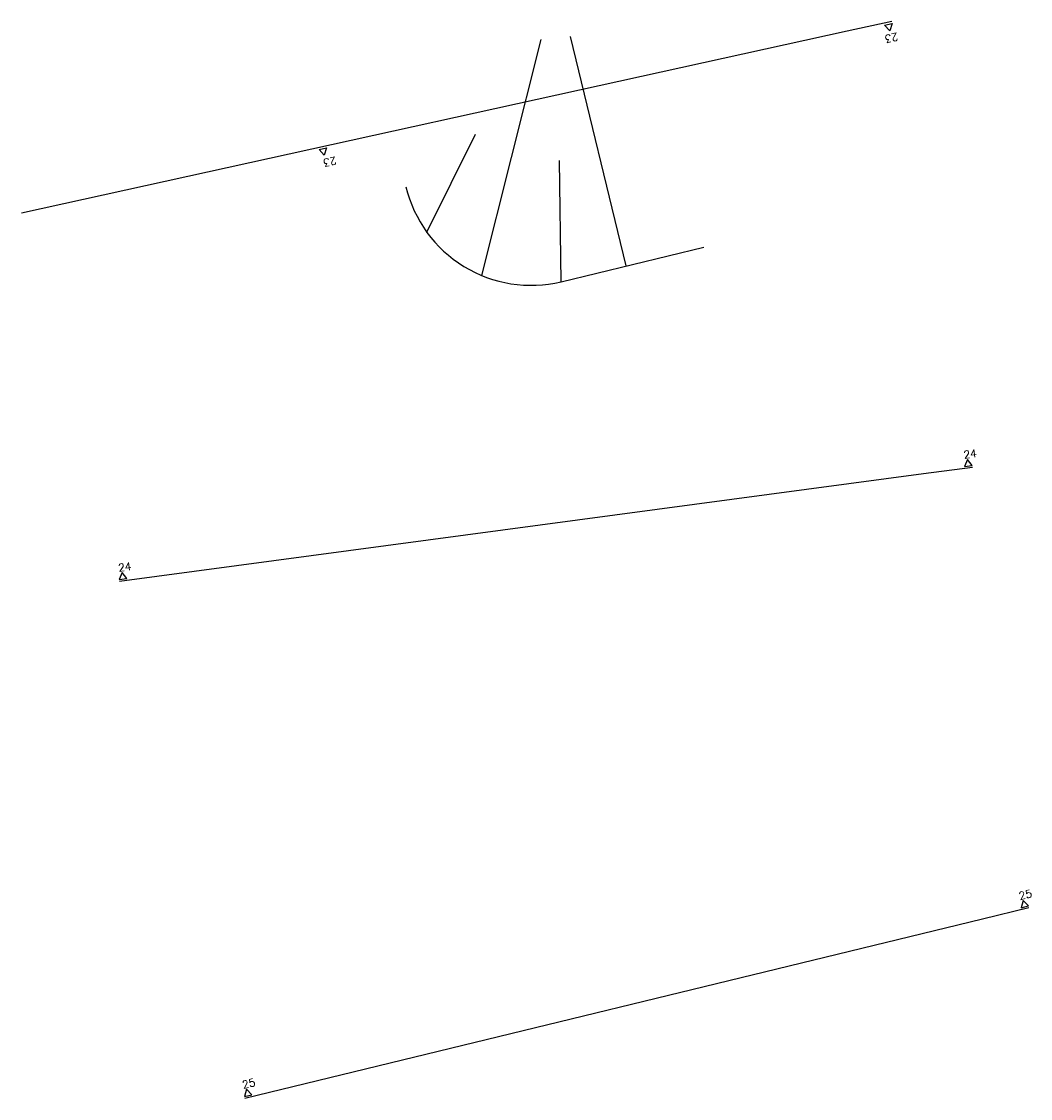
# Model space of a CAD drawing. Header units: metres. Extents: x 189938 to 192675, y 307646 to 311153.
# Tile 6 of 100: x 189938 to 190016, y 308959 to 309043. Entities that reach past the tile are written whole.
import ezdxf

# ---------------------------------------------------------------- set-up
doc = ezdxf.new("R2010")
doc.units = ezdxf.units.M
doc.layers.add('PH-NIEUW-AAND-DPROF-VERVALLEN', color=3, linetype='Continuous')
doc.layers.add('PH-ONTWERP-WATERBUFFER', color=7, linetype='Continuous')
doc.styles.add('ROMANS', font='romans.shx')

msp = doc.modelspace()

# ---------------------------------------------------------------- linework, layer by layer
at = {"layer": 'PH-NIEUW-AAND-DPROF-VERVALLEN', "color": 1}
for points in [[(190005.59, 309043.083), (190002.133, 309042.321)], [(190002.133, 309042.321), (189937.831, 309028.154)], [(190011.868, 309008.348), (190008.071, 309007.841)], [(190008.071, 309007.841), (189945.467, 308999.469)], [(190016.278, 308974.048), (190012.666, 308973.169)], [(190012.666, 308973.169), (189955.218, 308959.195)]]:
    msp.add_lwpolyline(points, dxfattribs=at)
at = {"layer": 'PH-NIEUW-AAND-DPROF-VERVALLEN', "color": 7}
for points in [[(190005.622, 309042.936), (190005.441, 309042.364), (190005.036, 309042.807)], [(189961.586, 309033.234), (189961.405, 309032.662), (189961, 309033.105)], [(190011.848, 309008.497), (190011.482, 309008.972), (190011.253, 309008.417)], [(189946.023, 308999.695), (189945.657, 309000.17), (189945.428, 308999.615)], [(190016.242, 308974.193), (190015.828, 308974.627), (190015.659, 308974.051)], [(189955.766, 308959.483), (189955.352, 308959.917), (189955.183, 308959.341)]]:
    msp.add_lwpolyline(points, close=True, dxfattribs=at)
at = {"layer": 'PH-ONTWERP-WATERBUFFER'}
for points in [[(189973.665, 309023.297), (189978.297, 309041.686)], [(189984.921, 309024.047), (189980.582, 309041.928)], [(189969.382, 309026.686), (189973.176, 309034.316)], [(189979.852, 309022.817), (189979.725, 309032.269)], [(189979.852, 309022.817), (189990.963, 309025.513)]]:
    msp.add_lwpolyline(points, dxfattribs=at)
msp.add_arc((189977.493, 309032.535), 10, 193.4097, 283.63959, dxfattribs=at)

# ---------------------------------------------------------------- texts
at = {"layer": 'PH-NIEUW-AAND-DPROF-VERVALLEN', "color": 3, "style": 'ROMANS'}
for s, rotation, p in [('23', 192.42476, (190006.01, 309042.216)), ('23', 192.42476, (189962.28, 309032.566)), ('24', 7.6166, (190011.226, 309009.028)), ('24', 7.6166, (189945.402, 309000.226)), ('25', 13.67115, (190015.568, 308974.656)), ('25', 13.67115, (189955.092, 308959.946))]:
    msp.add_text(s, height=0.6, rotation=rotation, dxfattribs=at).set_placement(p)

doc.saveas('drawing.dxf')
